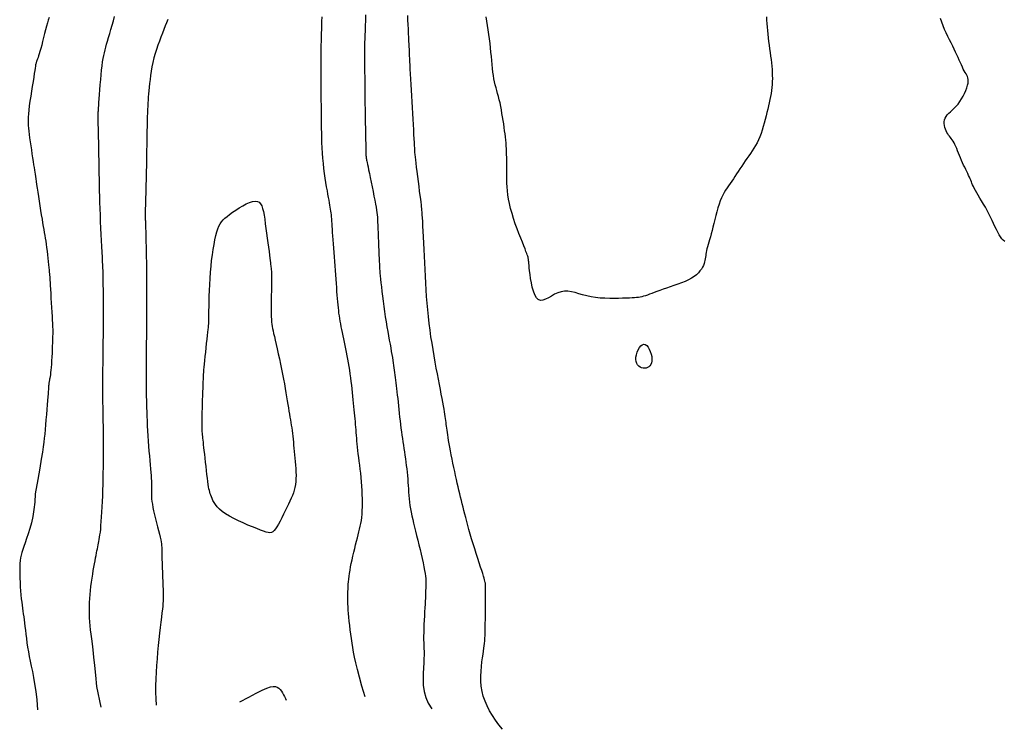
# Model space of a CAD drawing. Header units: millimetres. Extents: x 32690613 to 32693367, y 5343692 to 5344708.
# Tile 2 of 256: x 32692240 to 32692258, y 5343692 to 5343705. Entities that reach past the tile are written whole.
import ezdxf

# ---------------------------------------------------------------- set-up
doc = ezdxf.new("R2010")
doc.units = ezdxf.units.MM
doc.header["$LTSCALE"] = 20
for name, color, linetype in [('02-DGM_HL_495.00', 142, 'Continuous'), ('02-DGM_HL_495.50', 152, 'Continuous'), ('02-DGM_HL_496.00', 162, 'Continuous'), ('02-DGM_HL_496.50', 172, 'Continuous'), ('02-DGM_HL_497.00', 182, 'Continuous')]:
    doc.layers.add(name, color=color, linetype=linetype)

msp = doc.modelspace()

# ---------------------------------------------------------------- linework, layer by layer
at = {"layer": '02-DGM_HL_495.00', "elevation": 495, "flags": 128}
for points in [[(32692253.95, 5343705.35), (32692253.953, 5343705.287), (32692253.957, 5343705.223), (32692253.962, 5343705.159), (32692253.967, 5343705.093), (32692253.974, 5343705.027), (32692253.981, 5343704.96), (32692253.99, 5343704.892), (32692253.999, 5343704.824), (32692254.008, 5343704.756), (32692254.018, 5343704.689), (32692254.027, 5343704.622), (32692254.035, 5343704.557), (32692254.042, 5343704.494), (32692254.049, 5343704.433), (32692254.054, 5343704.373), (32692254.057, 5343704.315), (32692254.059, 5343704.259), (32692254.06, 5343704.203), (32692254.059, 5343704.148), (32692254.056, 5343704.093), (32692254.051, 5343704.039), (32692254.044, 5343703.984), (32692254.036, 5343703.928), (32692254.025, 5343703.872), (32692254.014, 5343703.815), (32692254.001, 5343703.757), (32692253.988, 5343703.697), (32692253.973, 5343703.637), (32692253.958, 5343703.574), (32692253.942, 5343703.511), (32692253.926, 5343703.445), (32692253.909, 5343703.38), (32692253.891, 5343703.315), (32692253.871, 5343703.25), (32692253.85, 5343703.187), (32692253.827, 5343703.126), (32692253.803, 5343703.068), (32692253.776, 5343703.013), (32692253.748, 5343702.961), (32692253.718, 5343702.911), (32692253.687, 5343702.863), (32692253.655, 5343702.816), (32692253.622, 5343702.77), (32692253.589, 5343702.723), (32692253.557, 5343702.677), (32692253.524, 5343702.629), (32692253.492, 5343702.581), (32692253.46, 5343702.532), (32692253.429, 5343702.484), (32692253.398, 5343702.436), (32692253.367, 5343702.389), (32692253.337, 5343702.344), (32692253.307, 5343702.3), (32692253.277, 5343702.258), (32692253.249, 5343702.217), (32692253.22, 5343702.176), (32692253.193, 5343702.134), (32692253.167, 5343702.09), (32692253.141, 5343702.043), (32692253.116, 5343701.992), (32692253.093, 5343701.936), (32692253.071, 5343701.874), (32692253.05, 5343701.807), (32692253.03, 5343701.736), (32692253.011, 5343701.664), (32692252.993, 5343701.592), (32692252.976, 5343701.52), (32692252.959, 5343701.451), (32692252.942, 5343701.385), (32692252.926, 5343701.324), (32692252.911, 5343701.269), (32692252.896, 5343701.217), (32692252.882, 5343701.17), (32692252.869, 5343701.126), (32692252.858, 5343701.086), (32692252.848, 5343701.049), (32692252.84, 5343701.014), (32692252.834, 5343700.981), (32692252.829, 5343700.95), (32692252.825, 5343700.921), (32692252.821, 5343700.892), (32692252.817, 5343700.863), (32692252.811, 5343700.834), (32692252.804, 5343700.804), (32692252.794, 5343700.773), (32692252.781, 5343700.741), (32692252.764, 5343700.707), (32692252.744, 5343700.672), (32692252.718, 5343700.637), (32692252.688, 5343700.603), (32692252.652, 5343700.568), (32692252.609, 5343700.535), (32692252.56, 5343700.503), (32692252.503, 5343700.472), (32692252.441, 5343700.444), (32692252.375, 5343700.416), (32692252.306, 5343700.391), (32692252.235, 5343700.366), (32692252.166, 5343700.343), (32692252.098, 5343700.32), (32692252.034, 5343700.299), (32692251.975, 5343700.278), (32692251.92, 5343700.258), (32692251.87, 5343700.239), (32692251.824, 5343700.222), (32692251.782, 5343700.206), (32692251.743, 5343700.191), (32692251.706, 5343700.178), (32692251.672, 5343700.168), (32692251.64, 5343700.159), (32692251.608, 5343700.152), (32692251.576, 5343700.147), (32692251.541, 5343700.143), (32692251.503, 5343700.14), (32692251.459, 5343700.138), (32692251.409, 5343700.135), (32692251.351, 5343700.133), (32692251.284, 5343700.13), (32692251.21, 5343700.128), (32692251.129, 5343700.127), (32692251.045, 5343700.127), (32692250.958, 5343700.13), (32692250.87, 5343700.135), (32692250.783, 5343700.144), (32692250.7, 5343700.158), (32692250.62, 5343700.175), (32692250.544, 5343700.196), (32692250.472, 5343700.216), (32692250.403, 5343700.236), (32692250.336, 5343700.251), (32692250.271, 5343700.26), (32692250.208, 5343700.262), (32692250.145, 5343700.253), (32692250.084, 5343700.232), (32692250.023, 5343700.204), (32692249.965, 5343700.171), (32692249.908, 5343700.14), (32692249.855, 5343700.113), (32692249.806, 5343700.095), (32692249.76, 5343700.091), (32692249.72, 5343700.105), (32692249.686, 5343700.14), (32692249.656, 5343700.193), (32692249.631, 5343700.26), (32692249.611, 5343700.336), (32692249.594, 5343700.416), (32692249.58, 5343700.497), (32692249.57, 5343700.573), (32692249.561, 5343700.641), (32692249.555, 5343700.697), (32692249.55, 5343700.742), (32692249.547, 5343700.777), (32692249.544, 5343700.805), (32692249.542, 5343700.825), (32692249.541, 5343700.842), (32692249.539, 5343700.855), (32692249.537, 5343700.867), (32692249.535, 5343700.88), (32692249.531, 5343700.894), (32692249.525, 5343700.912), (32692249.518, 5343700.934), (32692249.507, 5343700.963), (32692249.493, 5343700.999), (32692249.476, 5343701.045), (32692249.453, 5343701.1), (32692249.427, 5343701.168), (32692249.397, 5343701.245), (32692249.364, 5343701.33), (32692249.33, 5343701.42), (32692249.296, 5343701.514), (32692249.264, 5343701.61), (32692249.235, 5343701.705), (32692249.209, 5343701.798), (32692249.188, 5343701.886), (32692249.171, 5343701.969), (32692249.159, 5343702.049), (32692249.15, 5343702.125), (32692249.144, 5343702.197), (32692249.14, 5343702.266), (32692249.138, 5343702.332), (32692249.137, 5343702.396), (32692249.137, 5343702.457), (32692249.137, 5343702.517), (32692249.137, 5343702.575), (32692249.137, 5343702.631), (32692249.137, 5343702.687), (32692249.136, 5343702.741), (32692249.135, 5343702.795), (32692249.134, 5343702.849), (32692249.131, 5343702.902), (32692249.128, 5343702.956), (32692249.124, 5343703.01), (32692249.118, 5343703.065), (32692249.113, 5343703.122), (32692249.106, 5343703.179), (32692249.098, 5343703.238), (32692249.09, 5343703.3), (32692249.081, 5343703.363), (32692249.071, 5343703.427), (32692249.061, 5343703.493), (32692249.049, 5343703.559), (32692249.037, 5343703.625), (32692249.025, 5343703.689), (32692249.012, 5343703.752), (32692248.998, 5343703.812), (32692248.983, 5343703.87), (32692248.968, 5343703.925), (32692248.953, 5343703.98), (32692248.939, 5343704.033), (32692248.925, 5343704.087), (32692248.912, 5343704.143), (32692248.899, 5343704.2), (32692248.889, 5343704.261), (32692248.88, 5343704.325), (32692248.872, 5343704.392), (32692248.865, 5343704.463), (32692248.858, 5343704.537), (32692248.852, 5343704.613), (32692248.845, 5343704.692), (32692248.837, 5343704.773), (32692248.829, 5343704.855), (32692248.818, 5343704.939), (32692248.806, 5343705.024), (32692248.794, 5343705.108), (32692248.781, 5343705.191), (32692248.768, 5343705.27), (32692248.755, 5343705.346)], [(32692258.367, 5343701.183), (32692258.34, 5343701.207), (32692258.314, 5343701.235), (32692258.288, 5343701.27), (32692258.262, 5343701.31), (32692258.237, 5343701.355), (32692258.212, 5343701.405), (32692258.186, 5343701.459), (32692258.16, 5343701.516), (32692258.132, 5343701.575), (32692258.103, 5343701.635), (32692258.073, 5343701.697), (32692258.04, 5343701.758), (32692258.007, 5343701.818), (32692257.972, 5343701.877), (32692257.938, 5343701.935), (32692257.906, 5343701.989), (32692257.875, 5343702.041), (32692257.847, 5343702.088), (32692257.822, 5343702.132), (32692257.802, 5343702.17), (32692257.785, 5343702.204), (32692257.771, 5343702.236), (32692257.759, 5343702.265), (32692257.748, 5343702.292), (32692257.737, 5343702.32), (32692257.725, 5343702.348), (32692257.713, 5343702.378), (32692257.698, 5343702.409), (32692257.681, 5343702.444), (32692257.663, 5343702.48), (32692257.644, 5343702.518), (32692257.625, 5343702.559), (32692257.605, 5343702.6), (32692257.585, 5343702.643), (32692257.565, 5343702.687), (32692257.547, 5343702.732), (32692257.529, 5343702.777), (32692257.511, 5343702.821), (32692257.494, 5343702.865), (32692257.477, 5343702.907), (32692257.461, 5343702.946), (32692257.444, 5343702.982), (32692257.427, 5343703.015), (32692257.41, 5343703.044), (32692257.393, 5343703.069), (32692257.376, 5343703.092), (32692257.359, 5343703.113), (32692257.343, 5343703.134), (32692257.326, 5343703.156), (32692257.31, 5343703.179), (32692257.295, 5343703.204), (32692257.28, 5343703.233), (32692257.267, 5343703.265), (32692257.257, 5343703.299), (32692257.249, 5343703.334), (32692257.245, 5343703.369), (32692257.245, 5343703.404), (32692257.25, 5343703.439), (32692257.261, 5343703.472), (32692257.279, 5343703.503), (32692257.302, 5343703.532), (32692257.33, 5343703.561), (32692257.361, 5343703.59), (32692257.395, 5343703.621), (32692257.43, 5343703.654), (32692257.466, 5343703.691), (32692257.501, 5343703.731), (32692257.535, 5343703.777), (32692257.567, 5343703.826), (32692257.597, 5343703.877), (32692257.623, 5343703.93), (32692257.646, 5343703.982), (32692257.665, 5343704.032), (32692257.679, 5343704.079), (32692257.688, 5343704.121), (32692257.691, 5343704.157), (32692257.69, 5343704.189), (32692257.684, 5343704.217), (32692257.675, 5343704.243), (32692257.663, 5343704.268), (32692257.649, 5343704.292), (32692257.633, 5343704.319), (32692257.616, 5343704.347), (32692257.599, 5343704.38), (32692257.582, 5343704.416), (32692257.564, 5343704.456), (32692257.545, 5343704.498), (32692257.525, 5343704.544), (32692257.504, 5343704.592), (32692257.481, 5343704.643), (32692257.457, 5343704.696), (32692257.43, 5343704.75), (32692257.402, 5343704.807), (32692257.373, 5343704.865), (32692257.343, 5343704.925), (32692257.313, 5343704.987), (32692257.283, 5343705.051), (32692257.253, 5343705.116), (32692257.225, 5343705.183), (32692257.198, 5343705.251), (32692257.173, 5343705.321)]]:
    msp.add_lwpolyline(points, dxfattribs=at)
msp.add_lwpolyline([(32692251.829, 5343699.006), (32692251.827, 5343698.967), (32692251.82, 5343698.933), (32692251.808, 5343698.904), (32692251.791, 5343698.88), (32692251.77, 5343698.861), (32692251.747, 5343698.847), (32692251.721, 5343698.838), (32692251.694, 5343698.834), (32692251.665, 5343698.836), (32692251.637, 5343698.842), (32692251.61, 5343698.854), (32692251.585, 5343698.872), (32692251.563, 5343698.894), (32692251.546, 5343698.922), (32692251.534, 5343698.956), (32692251.529, 5343698.995), (32692251.531, 5343699.039), (32692251.54, 5343699.085), (32692251.554, 5343699.132), (32692251.573, 5343699.177), (32692251.596, 5343699.217), (32692251.621, 5343699.248), (32692251.648, 5343699.27), (32692251.676, 5343699.278), (32692251.704, 5343699.272), (32692251.731, 5343699.253), (32692251.756, 5343699.223), (32692251.779, 5343699.185), (32692251.798, 5343699.142), (32692251.814, 5343699.096), (32692251.824, 5343699.05)], close=True, dxfattribs=at)
at = {"layer": '02-DGM_HL_495.50', "elevation": 495.5, "flags": 128}
for points in [[(32692240.654, 5343705.337), (32692240.639, 5343705.29), (32692240.623, 5343705.236), (32692240.607, 5343705.175), (32692240.589, 5343705.108), (32692240.571, 5343705.037), (32692240.553, 5343704.965), (32692240.535, 5343704.893), (32692240.518, 5343704.825), (32692240.501, 5343704.762), (32692240.486, 5343704.707), (32692240.473, 5343704.661), (32692240.461, 5343704.623), (32692240.451, 5343704.593), (32692240.442, 5343704.569), (32692240.435, 5343704.551), (32692240.428, 5343704.536), (32692240.423, 5343704.524), (32692240.419, 5343704.514), (32692240.415, 5343704.503), (32692240.413, 5343704.492), (32692240.41, 5343704.478), (32692240.406, 5343704.458), (32692240.402, 5343704.432), (32692240.397, 5343704.398), (32692240.39, 5343704.353), (32692240.381, 5343704.297), (32692240.37, 5343704.228), (32692240.357, 5343704.148), (32692240.343, 5343704.06), (32692240.328, 5343703.968), (32692240.314, 5343703.875), (32692240.3, 5343703.783), (32692240.288, 5343703.696), (32692240.278, 5343703.617), (32692240.271, 5343703.548), (32692240.267, 5343703.487), (32692240.265, 5343703.432), (32692240.265, 5343703.381), (32692240.267, 5343703.332), (32692240.272, 5343703.282), (32692240.278, 5343703.229), (32692240.286, 5343703.17), (32692240.295, 5343703.104), (32692240.305, 5343703.033), (32692240.316, 5343702.958), (32692240.327, 5343702.882), (32692240.338, 5343702.806), (32692240.349, 5343702.734), (32692240.359, 5343702.666), (32692240.368, 5343702.606), (32692240.376, 5343702.554), (32692240.383, 5343702.509), (32692240.389, 5343702.469), (32692240.395, 5343702.43), (32692240.401, 5343702.39), (32692240.407, 5343702.347), (32692240.415, 5343702.298), (32692240.423, 5343702.241), (32692240.434, 5343702.174), (32692240.445, 5343702.098), (32692240.457, 5343702.016), (32692240.471, 5343701.931), (32692240.484, 5343701.844), (32692240.498, 5343701.758), (32692240.511, 5343701.675), (32692240.524, 5343701.598), (32692240.535, 5343701.528), (32692240.546, 5343701.464), (32692240.557, 5343701.406), (32692240.566, 5343701.351), (32692240.576, 5343701.297), (32692240.584, 5343701.244), (32692240.593, 5343701.189), (32692240.601, 5343701.132), (32692240.609, 5343701.07), (32692240.617, 5343701.005), (32692240.625, 5343700.939), (32692240.632, 5343700.874), (32692240.639, 5343700.811), (32692240.645, 5343700.752), (32692240.651, 5343700.699), (32692240.655, 5343700.653), (32692240.659, 5343700.616), (32692240.662, 5343700.584), (32692240.664, 5343700.557), (32692240.667, 5343700.529), (32692240.669, 5343700.499), (32692240.671, 5343700.464), (32692240.674, 5343700.421), (32692240.677, 5343700.366), (32692240.681, 5343700.298), (32692240.685, 5343700.22), (32692240.69, 5343700.135), (32692240.696, 5343700.046), (32692240.701, 5343699.957), (32692240.706, 5343699.871), (32692240.71, 5343699.792), (32692240.714, 5343699.723), (32692240.717, 5343699.667), (32692240.72, 5343699.624), (32692240.721, 5343699.59), (32692240.722, 5343699.566), (32692240.723, 5343699.548), (32692240.723, 5343699.535), (32692240.723, 5343699.526), (32692240.723, 5343699.518), (32692240.723, 5343699.511), (32692240.723, 5343699.503), (32692240.723, 5343699.492), (32692240.723, 5343699.477), (32692240.722, 5343699.458), (32692240.721, 5343699.432), (32692240.72, 5343699.399), (32692240.718, 5343699.357), (32692240.716, 5343699.305), (32692240.714, 5343699.245), (32692240.712, 5343699.18), (32692240.709, 5343699.112), (32692240.705, 5343699.042), (32692240.701, 5343698.974), (32692240.697, 5343698.909), (32692240.693, 5343698.849), (32692240.689, 5343698.797), (32692240.684, 5343698.752), (32692240.679, 5343698.713), (32692240.674, 5343698.68), (32692240.67, 5343698.652), (32692240.665, 5343698.628), (32692240.662, 5343698.608), (32692240.658, 5343698.591), (32692240.655, 5343698.576), (32692240.653, 5343698.564), (32692240.651, 5343698.553), (32692240.65, 5343698.543), (32692240.649, 5343698.534), (32692240.648, 5343698.526), (32692240.648, 5343698.519), (32692240.647, 5343698.512), (32692240.646, 5343698.504), (32692240.646, 5343698.494), (32692240.645, 5343698.481), (32692240.643, 5343698.462), (32692240.641, 5343698.437), (32692240.639, 5343698.402), (32692240.635, 5343698.358), (32692240.631, 5343698.302), (32692240.625, 5343698.233), (32692240.619, 5343698.153), (32692240.612, 5343698.066), (32692240.605, 5343697.973), (32692240.597, 5343697.879), (32692240.589, 5343697.785), (32692240.581, 5343697.695), (32692240.574, 5343697.612), (32692240.566, 5343697.537), (32692240.558, 5343697.462), (32692240.547, 5343697.378), (32692240.531, 5343697.276), (32692240.51, 5343697.146), (32692240.481, 5343696.98), (32692240.444, 5343696.769), (32692240.396, 5343696.503)], [(32692249.056, 5343692.139), (32692248.99, 5343692.225), (32692248.928, 5343692.311), (32692248.871, 5343692.397), (32692248.819, 5343692.484), (32692248.774, 5343692.572), (32692248.735, 5343692.66), (32692248.703, 5343692.751), (32692248.68, 5343692.843), (32692248.665, 5343692.937), (32692248.657, 5343693.032), (32692248.656, 5343693.126), (32692248.66, 5343693.218), (32692248.667, 5343693.306), (32692248.676, 5343693.388), (32692248.687, 5343693.464), (32692248.697, 5343693.532), (32692248.706, 5343693.59), (32692248.713, 5343693.641), (32692248.719, 5343693.688), (32692248.724, 5343693.732), (32692248.728, 5343693.778), (32692248.731, 5343693.826), (32692248.734, 5343693.88), (32692248.736, 5343693.942), (32692248.738, 5343694.014), (32692248.739, 5343694.094), (32692248.741, 5343694.179), (32692248.742, 5343694.267), (32692248.743, 5343694.354), (32692248.743, 5343694.437), (32692248.744, 5343694.515), (32692248.745, 5343694.583), (32692248.745, 5343694.64), (32692248.746, 5343694.686), (32692248.746, 5343694.723), (32692248.746, 5343694.753), (32692248.746, 5343694.778), (32692248.746, 5343694.797), (32692248.745, 5343694.815), (32692248.743, 5343694.83), (32692248.741, 5343694.846), (32692248.738, 5343694.864), (32692248.733, 5343694.885), (32692248.727, 5343694.91), (32692248.718, 5343694.941), (32692248.707, 5343694.979), (32692248.692, 5343695.025), (32692248.674, 5343695.081), (32692248.653, 5343695.148), (32692248.628, 5343695.225), (32692248.601, 5343695.308), (32692248.572, 5343695.396), (32692248.543, 5343695.488), (32692248.514, 5343695.58), (32692248.486, 5343695.671), (32692248.46, 5343695.759), (32692248.436, 5343695.842), (32692248.414, 5343695.92), (32692248.395, 5343695.994), (32692248.376, 5343696.064), (32692248.359, 5343696.131), (32692248.343, 5343696.197), (32692248.328, 5343696.26), (32692248.313, 5343696.322), (32692248.298, 5343696.384), (32692248.282, 5343696.446), (32692248.267, 5343696.508), (32692248.251, 5343696.571), (32692248.236, 5343696.636), (32692248.22, 5343696.702), (32692248.204, 5343696.771), (32692248.188, 5343696.843), (32692248.172, 5343696.917), (32692248.155, 5343696.994), (32692248.139, 5343697.072), (32692248.124, 5343697.15), (32692248.109, 5343697.226), (32692248.095, 5343697.3), (32692248.082, 5343697.37), (32692248.07, 5343697.435), (32692248.06, 5343697.494), (32692248.051, 5343697.548), (32692248.044, 5343697.596), (32692248.037, 5343697.641), (32692248.031, 5343697.683), (32692248.026, 5343697.721), (32692248.022, 5343697.758), (32692248.017, 5343697.793), (32692248.013, 5343697.828), (32692248.008, 5343697.862), (32692248.003, 5343697.899), (32692247.998, 5343697.937), (32692247.992, 5343697.979), (32692247.984, 5343698.025), (32692247.976, 5343698.077), (32692247.965, 5343698.136), (32692247.953, 5343698.202), (32692247.939, 5343698.275), (32692247.924, 5343698.354), (32692247.908, 5343698.44), (32692247.89, 5343698.532), (32692247.872, 5343698.629), (32692247.852, 5343698.731), (32692247.832, 5343698.837), (32692247.812, 5343698.947), (32692247.792, 5343699.061), (32692247.771, 5343699.178), (32692247.752, 5343699.297), (32692247.733, 5343699.418), (32692247.715, 5343699.541), (32692247.699, 5343699.665), (32692247.684, 5343699.79), (32692247.672, 5343699.914), (32692247.661, 5343700.039), (32692247.652, 5343700.164), (32692247.645, 5343700.288), (32692247.638, 5343700.413), (32692247.632, 5343700.538), (32692247.626, 5343700.663), (32692247.62, 5343700.788), (32692247.614, 5343700.912), (32692247.608, 5343701.035), (32692247.602, 5343701.154), (32692247.596, 5343701.267), (32692247.59, 5343701.372), (32692247.584, 5343701.468), (32692247.58, 5343701.552), (32692247.576, 5343701.623), (32692247.572, 5343701.68), (32692247.569, 5343701.725), (32692247.566, 5343701.763), (32692247.563, 5343701.796), (32692247.56, 5343701.829), (32692247.555, 5343701.866), (32692247.55, 5343701.91), (32692247.542, 5343701.966), (32692247.533, 5343702.035), (32692247.523, 5343702.115), (32692247.511, 5343702.204), (32692247.499, 5343702.296), (32692247.487, 5343702.389), (32692247.476, 5343702.48), (32692247.465, 5343702.564), (32692247.456, 5343702.637), (32692247.449, 5343702.699), (32692247.444, 5343702.75), (32692247.439, 5343702.794), (32692247.436, 5343702.834), (32692247.433, 5343702.873), (32692247.431, 5343702.915), (32692247.428, 5343702.963), (32692247.425, 5343703.02), (32692247.422, 5343703.088), (32692247.417, 5343703.167), (32692247.412, 5343703.255), (32692247.407, 5343703.351), (32692247.401, 5343703.452), (32692247.395, 5343703.558), (32692247.389, 5343703.666), (32692247.383, 5343703.776), (32692247.377, 5343703.885), (32692247.371, 5343703.992), (32692247.365, 5343704.096), (32692247.359, 5343704.196), (32692247.354, 5343704.289), (32692247.35, 5343704.376), (32692247.345, 5343704.453), (32692247.342, 5343704.521), (32692247.339, 5343704.578), (32692247.337, 5343704.627), (32692247.335, 5343704.67), (32692247.334, 5343704.71), (32692247.332, 5343704.751), (32692247.33, 5343704.793), (32692247.328, 5343704.842), (32692247.325, 5343704.899), (32692247.322, 5343704.966), (32692247.318, 5343705.041), (32692247.314, 5343705.122), (32692247.31, 5343705.206), (32692247.305, 5343705.289), (32692247.301, 5343705.371)], [(32692240.396, 5343696.503), (32692240.388, 5343696.353), (32692240.373, 5343696.214), (32692240.352, 5343696.086), (32692240.326, 5343695.968), (32692240.297, 5343695.861), (32692240.267, 5343695.763), (32692240.238, 5343695.676), (32692240.211, 5343695.599), (32692240.187, 5343695.531), (32692240.167, 5343695.471), (32692240.15, 5343695.417), (32692240.137, 5343695.366), (32692240.127, 5343695.317), (32692240.119, 5343695.266), (32692240.114, 5343695.212), (32692240.111, 5343695.153), (32692240.11, 5343695.087), (32692240.111, 5343695.015), (32692240.113, 5343694.939), (32692240.117, 5343694.861), (32692240.122, 5343694.782), (32692240.127, 5343694.705), (32692240.133, 5343694.631), (32692240.14, 5343694.561), (32692240.147, 5343694.498), (32692240.154, 5343694.439), (32692240.161, 5343694.384), (32692240.169, 5343694.332), (32692240.176, 5343694.279), (32692240.184, 5343694.226), (32692240.192, 5343694.17), (32692240.199, 5343694.111), (32692240.207, 5343694.046), (32692240.215, 5343693.976), (32692240.224, 5343693.902), (32692240.234, 5343693.824), (32692240.245, 5343693.743), (32692240.257, 5343693.66), (32692240.271, 5343693.575), (32692240.287, 5343693.488), (32692240.305, 5343693.401), (32692240.325, 5343693.309), (32692240.345, 5343693.211), (32692240.366, 5343693.102), (32692240.387, 5343692.98), (32692240.407, 5343692.841), (32692240.425, 5343692.683), (32692240.441, 5343692.501)]]:
    msp.add_lwpolyline(points, dxfattribs=at)
at = {"layer": '02-DGM_HL_496.00', "elevation": 496, "flags": 128}
for points in [[(32692246.522, 5343705.388), (32692246.518, 5343705.281), (32692246.514, 5343705.18), (32692246.51, 5343705.088), (32692246.507, 5343705.006), (32692246.505, 5343704.936), (32692246.503, 5343704.88), (32692246.502, 5343704.835), (32692246.501, 5343704.797), (32692246.5, 5343704.763), (32692246.5, 5343704.728), (32692246.5, 5343704.69), (32692246.501, 5343704.643), (32692246.501, 5343704.586), (32692246.502, 5343704.514), (32692246.502, 5343704.429), (32692246.503, 5343704.333), (32692246.504, 5343704.227), (32692246.505, 5343704.114), (32692246.506, 5343703.995), (32692246.507, 5343703.873), (32692246.509, 5343703.749), (32692246.511, 5343703.626), (32692246.513, 5343703.504), (32692246.515, 5343703.387), (32692246.517, 5343703.275), (32692246.52, 5343703.171), (32692246.522, 5343703.077), (32692246.523, 5343702.994), (32692246.525, 5343702.924), (32692246.526, 5343702.869), (32692246.527, 5343702.827), (32692246.528, 5343702.796), (32692246.528, 5343702.775), (32692246.529, 5343702.761), (32692246.529, 5343702.753), (32692246.529, 5343702.749), (32692246.529, 5343702.747), (32692246.529, 5343702.745), (32692246.53, 5343702.743), (32692246.53, 5343702.741), (32692246.531, 5343702.738), (32692246.531, 5343702.735), (32692246.532, 5343702.731), (32692246.533, 5343702.726), (32692246.534, 5343702.721), (32692246.535, 5343702.714), (32692246.537, 5343702.704), (32692246.54, 5343702.691), (32692246.544, 5343702.672), (32692246.549, 5343702.646), (32692246.557, 5343702.612), (32692246.566, 5343702.568), (32692246.577, 5343702.513), (32692246.591, 5343702.446), (32692246.607, 5343702.369), (32692246.624, 5343702.286), (32692246.642, 5343702.199), (32692246.659, 5343702.112), (32692246.676, 5343702.027), (32692246.691, 5343701.948), (32692246.705, 5343701.878), (32692246.716, 5343701.817), (32692246.724, 5343701.766), (32692246.73, 5343701.721), (32692246.735, 5343701.679), (32692246.739, 5343701.637), (32692246.742, 5343701.593), (32692246.744, 5343701.543), (32692246.747, 5343701.486), (32692246.75, 5343701.419), (32692246.753, 5343701.343), (32692246.756, 5343701.262), (32692246.759, 5343701.178), (32692246.763, 5343701.095), (32692246.766, 5343701.014), (32692246.769, 5343700.938), (32692246.771, 5343700.871), (32692246.774, 5343700.813), (32692246.776, 5343700.764), (32692246.778, 5343700.72), (32692246.78, 5343700.679), (32692246.783, 5343700.638), (32692246.787, 5343700.594), (32692246.791, 5343700.544), (32692246.797, 5343700.487), (32692246.805, 5343700.42), (32692246.813, 5343700.343), (32692246.823, 5343700.259), (32692246.834, 5343700.17), (32692246.846, 5343700.076), (32692246.859, 5343699.98), (32692246.872, 5343699.883), (32692246.886, 5343699.787), (32692246.901, 5343699.694), (32692246.916, 5343699.604), (32692246.931, 5343699.517), (32692246.946, 5343699.434), (32692246.96, 5343699.354), (32692246.974, 5343699.28), (32692246.986, 5343699.21), (32692246.998, 5343699.145), (32692247.008, 5343699.086), (32692247.017, 5343699.031), (32692247.025, 5343698.98), (32692247.032, 5343698.932), (32692247.038, 5343698.886), (32692247.045, 5343698.841), (32692247.051, 5343698.797), (32692247.057, 5343698.753), (32692247.063, 5343698.708), (32692247.069, 5343698.661), (32692247.076, 5343698.613), (32692247.082, 5343698.563), (32692247.089, 5343698.51), (32692247.096, 5343698.455), (32692247.103, 5343698.398), (32692247.109, 5343698.337), (32692247.116, 5343698.273), (32692247.123, 5343698.207), (32692247.13, 5343698.138), (32692247.136, 5343698.068), (32692247.144, 5343697.998), (32692247.151, 5343697.927), (32692247.159, 5343697.857), (32692247.167, 5343697.789), (32692247.175, 5343697.722), (32692247.184, 5343697.657), (32692247.193, 5343697.593), (32692247.202, 5343697.53), (32692247.211, 5343697.468), (32692247.221, 5343697.406), (32692247.23, 5343697.344), (32692247.24, 5343697.282), (32692247.249, 5343697.22), (32692247.258, 5343697.157), (32692247.267, 5343697.094), (32692247.275, 5343697.031), (32692247.283, 5343696.967), (32692247.29, 5343696.904), (32692247.296, 5343696.842), (32692247.302, 5343696.779), (32692247.306, 5343696.718), (32692247.31, 5343696.657), (32692247.314, 5343696.596), (32692247.318, 5343696.535), (32692247.323, 5343696.474), (32692247.328, 5343696.413), (32692247.335, 5343696.352), (32692247.343, 5343696.29), (32692247.353, 5343696.227), (32692247.365, 5343696.164), (32692247.379, 5343696.098), (32692247.394, 5343696.031), (32692247.411, 5343695.961), (32692247.428, 5343695.888), (32692247.447, 5343695.812), (32692247.467, 5343695.732), (32692247.488, 5343695.648), (32692247.509, 5343695.562), (32692247.53, 5343695.474), (32692247.551, 5343695.388), (32692247.57, 5343695.304), (32692247.587, 5343695.224), (32692247.602, 5343695.15), (32692247.615, 5343695.083), (32692247.624, 5343695.026), (32692247.631, 5343694.976), (32692247.636, 5343694.933), (32692247.638, 5343694.896), (32692247.639, 5343694.863), (32692247.639, 5343694.833), (32692247.638, 5343694.805), (32692247.637, 5343694.778), (32692247.635, 5343694.75), (32692247.634, 5343694.721), (32692247.633, 5343694.689), (32692247.632, 5343694.654), (32692247.631, 5343694.615), (32692247.629, 5343694.57), (32692247.626, 5343694.518), (32692247.623, 5343694.46), (32692247.619, 5343694.393), (32692247.615, 5343694.32), (32692247.611, 5343694.243), (32692247.607, 5343694.164), (32692247.603, 5343694.084), (32692247.6, 5343694.006), (32692247.598, 5343693.931), (32692247.597, 5343693.863), (32692247.597, 5343693.801), (32692247.599, 5343693.744), (32692247.601, 5343693.69), (32692247.603, 5343693.636), (32692247.604, 5343693.579), (32692247.604, 5343693.517), (32692247.603, 5343693.448), (32692247.599, 5343693.369), (32692247.593, 5343693.277), (32692247.588, 5343693.176), (32692247.586, 5343693.068), (32692247.591, 5343692.956), (32692247.607, 5343692.842), (32692247.636, 5343692.729), (32692247.682, 5343692.621), (32692247.747, 5343692.519)], [(32692241.538, 5343692.931), (32692241.52, 5343693.143), (32692241.502, 5343693.325), (32692241.486, 5343693.479), (32692241.471, 5343693.61), (32692241.457, 5343693.722), (32692241.445, 5343693.819), (32692241.434, 5343693.905), (32692241.424, 5343693.985), (32692241.416, 5343694.06), (32692241.41, 5343694.134), (32692241.405, 5343694.206), (32692241.402, 5343694.276), (32692241.401, 5343694.347), (32692241.401, 5343694.418), (32692241.403, 5343694.489), (32692241.408, 5343694.562), (32692241.414, 5343694.637), (32692241.422, 5343694.714), (32692241.431, 5343694.79), (32692241.441, 5343694.866), (32692241.452, 5343694.941), (32692241.464, 5343695.014), (32692241.475, 5343695.083), (32692241.486, 5343695.148), (32692241.497, 5343695.209), (32692241.507, 5343695.265), (32692241.516, 5343695.317), (32692241.525, 5343695.364), (32692241.534, 5343695.409), (32692241.542, 5343695.45), (32692241.55, 5343695.488), (32692241.558, 5343695.524), (32692241.565, 5343695.557), (32692241.572, 5343695.59), (32692241.579, 5343695.624), (32692241.585, 5343695.66), (32692241.592, 5343695.699), (32692241.598, 5343695.743), (32692241.605, 5343695.794), (32692241.611, 5343695.852), (32692241.617, 5343695.919), (32692241.623, 5343695.995), (32692241.629, 5343696.078), (32692241.635, 5343696.167), (32692241.64, 5343696.262), (32692241.645, 5343696.362), (32692241.649, 5343696.465), (32692241.653, 5343696.571), (32692241.656, 5343696.679), (32692241.658, 5343696.787), (32692241.66, 5343696.893), (32692241.661, 5343696.995), (32692241.662, 5343697.091), (32692241.662, 5343697.181), (32692241.663, 5343697.26), (32692241.663, 5343697.329), (32692241.663, 5343697.386), (32692241.664, 5343697.433), (32692241.664, 5343697.473), (32692241.664, 5343697.511), (32692241.664, 5343697.548), (32692241.664, 5343697.59), (32692241.663, 5343697.637), (32692241.662, 5343697.695), (32692241.661, 5343697.766), (32692241.66, 5343697.846), (32692241.658, 5343697.932), (32692241.657, 5343698.022), (32692241.655, 5343698.112), (32692241.653, 5343698.198), (32692241.652, 5343698.277), (32692241.651, 5343698.346), (32692241.65, 5343698.402), (32692241.649, 5343698.446), (32692241.648, 5343698.48), (32692241.648, 5343698.504), (32692241.648, 5343698.522), (32692241.648, 5343698.535), (32692241.648, 5343698.544), (32692241.648, 5343698.552), (32692241.648, 5343698.559), (32692241.648, 5343698.568), (32692241.649, 5343698.581), (32692241.649, 5343698.598), (32692241.65, 5343698.623), (32692241.65, 5343698.656), (32692241.651, 5343698.7), (32692241.652, 5343698.756), (32692241.653, 5343698.825), (32692241.655, 5343698.907), (32692241.656, 5343698.999), (32692241.658, 5343699.1), (32692241.659, 5343699.208), (32692241.66, 5343699.321), (32692241.662, 5343699.439), (32692241.662, 5343699.558), (32692241.663, 5343699.678), (32692241.663, 5343699.796), (32692241.663, 5343699.911), (32692241.662, 5343700.02), (32692241.662, 5343700.123), (32692241.661, 5343700.216), (32692241.661, 5343700.298), (32692241.66, 5343700.368), (32692241.66, 5343700.423), (32692241.66, 5343700.466), (32692241.66, 5343700.498), (32692241.659, 5343700.52), (32692241.659, 5343700.535), (32692241.659, 5343700.545), (32692241.659, 5343700.551), (32692241.659, 5343700.555), (32692241.659, 5343700.56), (32692241.659, 5343700.566), (32692241.659, 5343700.576), (32692241.658, 5343700.591), (32692241.657, 5343700.613), (32692241.655, 5343700.645), (32692241.653, 5343700.688), (32692241.65, 5343700.743), (32692241.646, 5343700.813), (32692241.642, 5343700.895), (32692241.637, 5343700.988), (32692241.631, 5343701.09), (32692241.626, 5343701.2), (32692241.62, 5343701.315), (32692241.615, 5343701.433), (32692241.61, 5343701.554), (32692241.606, 5343701.674), (32692241.602, 5343701.793), (32692241.598, 5343701.908), (32692241.595, 5343702.018), (32692241.592, 5343702.12), (32692241.59, 5343702.213), (32692241.588, 5343702.295), (32692241.587, 5343702.365), (32692241.586, 5343702.421), (32692241.585, 5343702.466), (32692241.584, 5343702.503), (32692241.584, 5343702.537), (32692241.583, 5343702.57), (32692241.582, 5343702.607), (32692241.582, 5343702.651), (32692241.581, 5343702.706), (32692241.579, 5343702.774), (32692241.578, 5343702.853), (32692241.576, 5343702.938), (32692241.574, 5343703.028), (32692241.572, 5343703.118), (32692241.57, 5343703.204), (32692241.569, 5343703.283), (32692241.567, 5343703.352), (32692241.566, 5343703.408), (32692241.565, 5343703.452), (32692241.565, 5343703.485), (32692241.565, 5343703.509), (32692241.565, 5343703.527), (32692241.565, 5343703.539), (32692241.565, 5343703.548), (32692241.565, 5343703.555), (32692241.566, 5343703.563), (32692241.566, 5343703.572), (32692241.567, 5343703.585), (32692241.568, 5343703.603), (32692241.57, 5343703.628), (32692241.572, 5343703.662), (32692241.575, 5343703.706), (32692241.579, 5343703.762), (32692241.584, 5343703.831), (32692241.59, 5343703.911), (32692241.596, 5343703.998), (32692241.603, 5343704.09), (32692241.611, 5343704.184), (32692241.62, 5343704.276), (32692241.628, 5343704.363), (32692241.637, 5343704.443), (32692241.647, 5343704.514), (32692241.657, 5343704.576), (32692241.668, 5343704.631), (32692241.679, 5343704.683), (32692241.692, 5343704.734), (32692241.706, 5343704.785), (32692241.722, 5343704.84), (32692241.74, 5343704.899), (32692241.759, 5343704.966), (32692241.78, 5343705.039), (32692241.802, 5343705.116), (32692241.825, 5343705.196), (32692241.848, 5343705.277), (32692241.87, 5343705.357)], [(32692241.619, 5343692.547), (32692241.538, 5343692.931)]]:
    msp.add_lwpolyline(points, dxfattribs=at)
at = {"layer": '02-DGM_HL_496.50', "elevation": 496.5, "flags": 128}
for points in [[(32692242.853, 5343705.3), (32692242.832, 5343705.24), (32692242.808, 5343705.179), (32692242.783, 5343705.113), (32692242.756, 5343705.045), (32692242.728, 5343704.973), (32692242.7, 5343704.9), (32692242.673, 5343704.823), (32692242.646, 5343704.746), (32692242.621, 5343704.666), (32692242.599, 5343704.586), (32692242.579, 5343704.505), (32692242.562, 5343704.424), (32692242.548, 5343704.343), (32692242.536, 5343704.264), (32692242.526, 5343704.188), (32692242.517, 5343704.114), (32692242.51, 5343704.045), (32692242.504, 5343703.979), (32692242.498, 5343703.919), (32692242.494, 5343703.862), (32692242.489, 5343703.807), (32692242.486, 5343703.751), (32692242.482, 5343703.694), (32692242.48, 5343703.633), (32692242.477, 5343703.566), (32692242.475, 5343703.492), (32692242.472, 5343703.41), (32692242.47, 5343703.322), (32692242.468, 5343703.23), (32692242.466, 5343703.137), (32692242.465, 5343703.046), (32692242.464, 5343702.96), (32692242.462, 5343702.881), (32692242.462, 5343702.812), (32692242.461, 5343702.756), (32692242.46, 5343702.709), (32692242.46, 5343702.669), (32692242.46, 5343702.632), (32692242.459, 5343702.596), (32692242.458, 5343702.558), (32692242.457, 5343702.513), (32692242.456, 5343702.46), (32692242.454, 5343702.396), (32692242.452, 5343702.322), (32692242.45, 5343702.242), (32692242.447, 5343702.159), (32692242.445, 5343702.076), (32692242.443, 5343701.995), (32692242.441, 5343701.919), (32692242.439, 5343701.851), (32692242.438, 5343701.794), (32692242.437, 5343701.746), (32692242.437, 5343701.707), (32692242.437, 5343701.675), (32692242.437, 5343701.648), (32692242.437, 5343701.625), (32692242.438, 5343701.605), (32692242.438, 5343701.586), (32692242.439, 5343701.567), (32692242.44, 5343701.547), (32692242.441, 5343701.525), (32692242.442, 5343701.498), (32692242.443, 5343701.465), (32692242.444, 5343701.426), (32692242.446, 5343701.378), (32692242.448, 5343701.321), (32692242.449, 5343701.254), (32692242.451, 5343701.176), (32692242.453, 5343701.091), (32692242.455, 5343700.999), (32692242.457, 5343700.902), (32692242.459, 5343700.801), (32692242.46, 5343700.698), (32692242.461, 5343700.595), (32692242.461, 5343700.492), (32692242.462, 5343700.391), (32692242.461, 5343700.293), (32692242.461, 5343700.2), (32692242.461, 5343700.111), (32692242.46, 5343700.028), (32692242.46, 5343699.953), (32692242.459, 5343699.886), (32692242.459, 5343699.828), (32692242.459, 5343699.778), (32692242.459, 5343699.735), (32692242.459, 5343699.698), (32692242.459, 5343699.665), (32692242.459, 5343699.636), (32692242.459, 5343699.609), (32692242.459, 5343699.583), (32692242.459, 5343699.556), (32692242.459, 5343699.529), (32692242.458, 5343699.498), (32692242.458, 5343699.465), (32692242.458, 5343699.427), (32692242.458, 5343699.383), (32692242.457, 5343699.332), (32692242.457, 5343699.274), (32692242.456, 5343699.207), (32692242.455, 5343699.134), (32692242.455, 5343699.056), (32692242.454, 5343698.976), (32692242.454, 5343698.895), (32692242.453, 5343698.816), (32692242.453, 5343698.741), (32692242.453, 5343698.672), (32692242.453, 5343698.611), (32692242.453, 5343698.556), (32692242.454, 5343698.505), (32692242.454, 5343698.456), (32692242.455, 5343698.408), (32692242.456, 5343698.358), (32692242.457, 5343698.305), (32692242.459, 5343698.246), (32692242.46, 5343698.18), (32692242.462, 5343698.107), (32692242.464, 5343698.028), (32692242.467, 5343697.945), (32692242.47, 5343697.857), (32692242.474, 5343697.766), (32692242.479, 5343697.673), (32692242.484, 5343697.579), (32692242.491, 5343697.484), (32692242.498, 5343697.389), (32692242.506, 5343697.297), (32692242.514, 5343697.207), (32692242.521, 5343697.121), (32692242.528, 5343697.041), (32692242.535, 5343696.967), (32692242.541, 5343696.9), (32692242.545, 5343696.842), (32692242.548, 5343696.791), (32692242.551, 5343696.747), (32692242.552, 5343696.708), (32692242.553, 5343696.673), (32692242.553, 5343696.641), (32692242.553, 5343696.611), (32692242.553, 5343696.582), (32692242.552, 5343696.552), (32692242.551, 5343696.521), (32692242.552, 5343696.487), (32692242.553, 5343696.451), (32692242.556, 5343696.41), (32692242.561, 5343696.364), (32692242.569, 5343696.313), (32692242.579, 5343696.254), (32692242.593, 5343696.189), (32692242.609, 5343696.118), (32692242.627, 5343696.044), (32692242.646, 5343695.968), (32692242.665, 5343695.894), (32692242.683, 5343695.824), (32692242.7, 5343695.759), (32692242.713, 5343695.703), (32692242.724, 5343695.655), (32692242.732, 5343695.615), (32692242.737, 5343695.58), (32692242.74, 5343695.546), (32692242.742, 5343695.511), (32692242.743, 5343695.471), (32692242.744, 5343695.424), (32692242.745, 5343695.368), (32692242.747, 5343695.3), (32692242.749, 5343695.221), (32692242.752, 5343695.137), (32692242.755, 5343695.049), (32692242.758, 5343694.962), (32692242.761, 5343694.877), (32692242.764, 5343694.799), (32692242.767, 5343694.731), (32692242.769, 5343694.674), (32692242.771, 5343694.628), (32692242.771, 5343694.587), (32692242.771, 5343694.55), (32692242.769, 5343694.512), (32692242.766, 5343694.472), (32692242.762, 5343694.424), (32692242.755, 5343694.368), (32692242.747, 5343694.298), (32692242.737, 5343694.218), (32692242.726, 5343694.127), (32692242.715, 5343694.027), (32692242.702, 5343693.92), (32692242.69, 5343693.807), (32692242.678, 5343693.69), (32692242.666, 5343693.569), (32692242.655, 5343693.446), (32692242.646, 5343693.322), (32692242.638, 5343693.197), (32692242.633, 5343693.072), (32692242.63, 5343692.948), (32692242.63, 5343692.826), (32692242.634, 5343692.705), (32692242.641, 5343692.587)], [(32692246.514, 5343692.739), (32692246.454, 5343692.936), (32692246.406, 5343693.104), (32692246.368, 5343693.247), (32692246.338, 5343693.37), (32692246.315, 5343693.476), (32692246.297, 5343693.569), (32692246.283, 5343693.655), (32692246.27, 5343693.738), (32692246.259, 5343693.82), (32692246.248, 5343693.903), (32692246.237, 5343693.985), (32692246.228, 5343694.065), (32692246.219, 5343694.142), (32692246.211, 5343694.216), (32692246.205, 5343694.286), (32692246.199, 5343694.351), (32692246.195, 5343694.411), (32692246.193, 5343694.466), (32692246.191, 5343694.516), (32692246.19, 5343694.564), (32692246.191, 5343694.609), (32692246.192, 5343694.652), (32692246.193, 5343694.695), (32692246.196, 5343694.738), (32692246.198, 5343694.783), (32692246.201, 5343694.828), (32692246.205, 5343694.875), (32692246.21, 5343694.924), (32692246.216, 5343694.976), (32692246.224, 5343695.031), (32692246.233, 5343695.088), (32692246.244, 5343695.149), (32692246.256, 5343695.214), (32692246.271, 5343695.282), (32692246.286, 5343695.351), (32692246.303, 5343695.421), (32692246.319, 5343695.491), (32692246.336, 5343695.559), (32692246.353, 5343695.625), (32692246.369, 5343695.687), (32692246.384, 5343695.745), (32692246.398, 5343695.8), (32692246.411, 5343695.853), (32692246.423, 5343695.905), (32692246.433, 5343695.957), (32692246.442, 5343696.011), (32692246.449, 5343696.067), (32692246.455, 5343696.128), (32692246.459, 5343696.193), (32692246.461, 5343696.262), (32692246.462, 5343696.336), (32692246.462, 5343696.412), (32692246.46, 5343696.49), (32692246.457, 5343696.569), (32692246.452, 5343696.65), (32692246.446, 5343696.729), (32692246.439, 5343696.809), (32692246.43, 5343696.886), (32692246.422, 5343696.963), (32692246.412, 5343697.037), (32692246.403, 5343697.109), (32692246.394, 5343697.179), (32692246.386, 5343697.246), (32692246.378, 5343697.31), (32692246.371, 5343697.371), (32692246.366, 5343697.429), (32692246.361, 5343697.484), (32692246.356, 5343697.537), (32692246.352, 5343697.589), (32692246.348, 5343697.64), (32692246.344, 5343697.691), (32692246.34, 5343697.742), (32692246.336, 5343697.793), (32692246.331, 5343697.845), (32692246.326, 5343697.898), (32692246.321, 5343697.952), (32692246.315, 5343698.007), (32692246.309, 5343698.065), (32692246.303, 5343698.124), (32692246.297, 5343698.185), (32692246.291, 5343698.248), (32692246.285, 5343698.314), (32692246.278, 5343698.381), (32692246.271, 5343698.449), (32692246.263, 5343698.518), (32692246.255, 5343698.587), (32692246.246, 5343698.657), (32692246.237, 5343698.727), (32692246.226, 5343698.796), (32692246.215, 5343698.864), (32692246.204, 5343698.932), (32692246.191, 5343698.999), (32692246.179, 5343699.065), (32692246.166, 5343699.13), (32692246.153, 5343699.194), (32692246.141, 5343699.257), (32692246.128, 5343699.318), (32692246.116, 5343699.378), (32692246.104, 5343699.437), (32692246.092, 5343699.494), (32692246.081, 5343699.55), (32692246.07, 5343699.604), (32692246.06, 5343699.657), (32692246.051, 5343699.708), (32692246.043, 5343699.757), (32692246.035, 5343699.806), (32692246.028, 5343699.854), (32692246.022, 5343699.903), (32692246.016, 5343699.954), (32692246.01, 5343700.007), (32692246.005, 5343700.063), (32692246, 5343700.124), (32692245.995, 5343700.188), (32692245.99, 5343700.257), (32692245.985, 5343700.33), (32692245.98, 5343700.405), (32692245.975, 5343700.484), (32692245.97, 5343700.564), (32692245.964, 5343700.647), (32692245.958, 5343700.73), (32692245.952, 5343700.814), (32692245.946, 5343700.898), (32692245.939, 5343700.981), (32692245.933, 5343701.062), (32692245.926, 5343701.141), (32692245.92, 5343701.216), (32692245.915, 5343701.286), (32692245.91, 5343701.351), (32692245.906, 5343701.411), (32692245.902, 5343701.465), (32692245.899, 5343701.514), (32692245.896, 5343701.56), (32692245.893, 5343701.601), (32692245.89, 5343701.641), (32692245.887, 5343701.678), (32692245.883, 5343701.713), (32692245.878, 5343701.748), (32692245.873, 5343701.784), (32692245.867, 5343701.82), (32692245.86, 5343701.859), (32692245.853, 5343701.902), (32692245.844, 5343701.949), (32692245.834, 5343702.001), (32692245.824, 5343702.059), (32692245.812, 5343702.125), (32692245.799, 5343702.197), (32692245.787, 5343702.276), (32692245.774, 5343702.359), (32692245.761, 5343702.446), (32692245.75, 5343702.538), (32692245.739, 5343702.631), (32692245.73, 5343702.727), (32692245.723, 5343702.824), (32692245.717, 5343702.921), (32692245.713, 5343703.016), (32692245.71, 5343703.108), (32692245.708, 5343703.196), (32692245.706, 5343703.279), (32692245.706, 5343703.354), (32692245.705, 5343703.421), (32692245.704, 5343703.479), (32692245.704, 5343703.529), (32692245.703, 5343703.571), (32692245.703, 5343703.607), (32692245.702, 5343703.639), (32692245.702, 5343703.667), (32692245.701, 5343703.692), (32692245.701, 5343703.717), (32692245.701, 5343703.741), (32692245.7, 5343703.767), (32692245.7, 5343703.796), (32692245.7, 5343703.828), (32692245.699, 5343703.865), (32692245.699, 5343703.907), (32692245.699, 5343703.957), (32692245.698, 5343704.015), (32692245.698, 5343704.082), (32692245.697, 5343704.156), (32692245.697, 5343704.235), (32692245.697, 5343704.316), (32692245.696, 5343704.398), (32692245.696, 5343704.478), (32692245.696, 5343704.554), (32692245.696, 5343704.623), (32692245.697, 5343704.685), (32692245.697, 5343704.74), (32692245.698, 5343704.79), (32692245.699, 5343704.838), (32692245.701, 5343704.885), (32692245.702, 5343704.935), (32692245.704, 5343704.988), (32692245.705, 5343705.047), (32692245.707, 5343705.113), (32692245.71, 5343705.186), (32692245.712, 5343705.265), (32692245.715, 5343705.348)]]:
    msp.add_lwpolyline(points, dxfattribs=at)
at = {"layer": '02-DGM_HL_497.00', "elevation": 497, "flags": 128}
msp.add_lwpolyline([(32692243.764, 5343701.36), (32692243.783, 5343701.418), (32692243.803, 5343701.468), (32692243.825, 5343701.511), (32692243.85, 5343701.549), (32692243.88, 5343701.584), (32692243.914, 5343701.617), (32692243.954, 5343701.65), (32692244.001, 5343701.686), (32692244.056, 5343701.725), (32692244.115, 5343701.766), (32692244.179, 5343701.807), (32692244.243, 5343701.845), (32692244.307, 5343701.879), (32692244.368, 5343701.906), (32692244.425, 5343701.925), (32692244.474, 5343701.933), (32692244.515, 5343701.928), (32692244.548, 5343701.911), (32692244.575, 5343701.883), (32692244.596, 5343701.844), (32692244.613, 5343701.795), (32692244.627, 5343701.737), (32692244.639, 5343701.67), (32692244.651, 5343701.595), (32692244.662, 5343701.513), (32692244.674, 5343701.426), (32692244.687, 5343701.337), (32692244.698, 5343701.247), (32692244.71, 5343701.16), (32692244.721, 5343701.076), (32692244.731, 5343701), (32692244.739, 5343700.932), (32692244.746, 5343700.875), (32692244.752, 5343700.829), (32692244.757, 5343700.79), (32692244.761, 5343700.759), (32692244.764, 5343700.733), (32692244.767, 5343700.711), (32692244.769, 5343700.692), (32692244.771, 5343700.674), (32692244.772, 5343700.656), (32692244.774, 5343700.636), (32692244.775, 5343700.613), (32692244.776, 5343700.586), (32692244.777, 5343700.553), (32692244.777, 5343700.514), (32692244.777, 5343700.466), (32692244.777, 5343700.409), (32692244.776, 5343700.341), (32692244.775, 5343700.266), (32692244.773, 5343700.184), (32692244.772, 5343700.101), (32692244.771, 5343700.017), (32692244.771, 5343699.936), (32692244.771, 5343699.861), (32692244.772, 5343699.795), (32692244.774, 5343699.738), (32692244.777, 5343699.69), (32692244.781, 5343699.648), (32692244.788, 5343699.608), (32692244.795, 5343699.568), (32692244.805, 5343699.525), (32692244.817, 5343699.477), (32692244.83, 5343699.42), (32692244.846, 5343699.353), (32692244.864, 5343699.276), (32692244.883, 5343699.192), (32692244.903, 5343699.102), (32692244.924, 5343699.008), (32692244.944, 5343698.912), (32692244.964, 5343698.816), (32692244.983, 5343698.722), (32692245, 5343698.631), (32692245.016, 5343698.543), (32692245.03, 5343698.459), (32692245.044, 5343698.379), (32692245.057, 5343698.303), (32692245.068, 5343698.231), (32692245.079, 5343698.162), (32692245.09, 5343698.098), (32692245.1, 5343698.038), (32692245.11, 5343697.981), (32692245.119, 5343697.927), (32692245.128, 5343697.876), (32692245.137, 5343697.825), (32692245.144, 5343697.776), (32692245.152, 5343697.727), (32692245.159, 5343697.677), (32692245.165, 5343697.626), (32692245.171, 5343697.574), (32692245.176, 5343697.521), (32692245.182, 5343697.466), (32692245.187, 5343697.41), (32692245.192, 5343697.352), (32692245.198, 5343697.292), (32692245.204, 5343697.231), (32692245.21, 5343697.168), (32692245.216, 5343697.103), (32692245.222, 5343697.039), (32692245.227, 5343696.974), (32692245.23, 5343696.91), (32692245.232, 5343696.848), (32692245.231, 5343696.788), (32692245.228, 5343696.731), (32692245.221, 5343696.677), (32692245.211, 5343696.625), (32692245.199, 5343696.575), (32692245.183, 5343696.526), (32692245.164, 5343696.476), (32692245.143, 5343696.425), (32692245.119, 5343696.371), (32692245.092, 5343696.314), (32692245.063, 5343696.253), (32692245.033, 5343696.19), (32692245.001, 5343696.125), (32692244.969, 5343696.062), (32692244.937, 5343696.001), (32692244.905, 5343695.945), (32692244.876, 5343695.896), (32692244.849, 5343695.855), (32692244.824, 5343695.823), (32692244.8, 5343695.801), (32692244.776, 5343695.789), (32692244.748, 5343695.784), (32692244.716, 5343695.787), (32692244.678, 5343695.797), (32692244.631, 5343695.813), (32692244.573, 5343695.834), (32692244.504, 5343695.861), (32692244.425, 5343695.892), (32692244.34, 5343695.927), (32692244.252, 5343695.965), (32692244.163, 5343696.005), (32692244.077, 5343696.047), (32692243.997, 5343696.09), (32692243.925, 5343696.134), (32692243.865, 5343696.178), (32692243.814, 5343696.221), (32692243.773, 5343696.264), (32692243.74, 5343696.305), (32692243.713, 5343696.345), (32692243.692, 5343696.382), (32692243.676, 5343696.417), (32692243.662, 5343696.45), (32692243.651, 5343696.479), (32692243.641, 5343696.507), (32692243.632, 5343696.535), (32692243.625, 5343696.565), (32692243.618, 5343696.597), (32692243.611, 5343696.635), (32692243.604, 5343696.68), (32692243.597, 5343696.732), (32692243.589, 5343696.793), (32692243.581, 5343696.862), (32692243.572, 5343696.937), (32692243.564, 5343697.014), (32692243.555, 5343697.092), (32692243.547, 5343697.168), (32692243.539, 5343697.24), (32692243.531, 5343697.306), (32692243.525, 5343697.364), (32692243.519, 5343697.415), (32692243.514, 5343697.46), (32692243.509, 5343697.499), (32692243.506, 5343697.535), (32692243.502, 5343697.567), (32692243.5, 5343697.597), (32692243.497, 5343697.627), (32692243.495, 5343697.657), (32692243.494, 5343697.688), (32692243.493, 5343697.721), (32692243.492, 5343697.758), (32692243.492, 5343697.798), (32692243.492, 5343697.844), (32692243.493, 5343697.895), (32692243.494, 5343697.954), (32692243.495, 5343698.02), (32692243.497, 5343698.093), (32692243.499, 5343698.168), (32692243.501, 5343698.246), (32692243.504, 5343698.323), (32692243.506, 5343698.397), (32692243.508, 5343698.467), (32692243.51, 5343698.529), (32692243.512, 5343698.584), (32692243.514, 5343698.631), (32692243.516, 5343698.675), (32692243.518, 5343698.716), (32692243.52, 5343698.758), (32692243.524, 5343698.804), (32692243.528, 5343698.854), (32692243.534, 5343698.912), (32692243.541, 5343698.979), (32692243.549, 5343699.054), (32692243.557, 5343699.133), (32692243.566, 5343699.215), (32692243.575, 5343699.295), (32692243.584, 5343699.371), (32692243.591, 5343699.44), (32692243.598, 5343699.501), (32692243.603, 5343699.55), (32692243.607, 5343699.59), (32692243.61, 5343699.625), (32692243.613, 5343699.657), (32692243.614, 5343699.69), (32692243.615, 5343699.728), (32692243.616, 5343699.773), (32692243.617, 5343699.829), (32692243.618, 5343699.899), (32692243.619, 5343699.98), (32692243.621, 5343700.072), (32692243.623, 5343700.172), (32692243.627, 5343700.278), (32692243.632, 5343700.388), (32692243.638, 5343700.5), (32692243.646, 5343700.613), (32692243.656, 5343700.724), (32692243.668, 5343700.832), (32692243.681, 5343700.936), (32692243.696, 5343701.035), (32692243.712, 5343701.128), (32692243.728, 5343701.214), (32692243.746, 5343701.292)], close=True, dxfattribs=at)
msp.add_lwpolyline([(32692244.188, 5343692.648), (32692244.355, 5343692.738), (32692244.492, 5343692.81), (32692244.601, 5343692.864), (32692244.688, 5343692.902), (32692244.756, 5343692.925), (32692244.809, 5343692.935), (32692244.851, 5343692.934), (32692244.884, 5343692.923), (32692244.914, 5343692.905), (32692244.94, 5343692.879), (32692244.963, 5343692.849), (32692244.984, 5343692.816), (32692245.002, 5343692.781), (32692245.019, 5343692.745), (32692245.034, 5343692.712), (32692245.048, 5343692.681)], dxfattribs=at)

doc.saveas('drawing.dxf')
